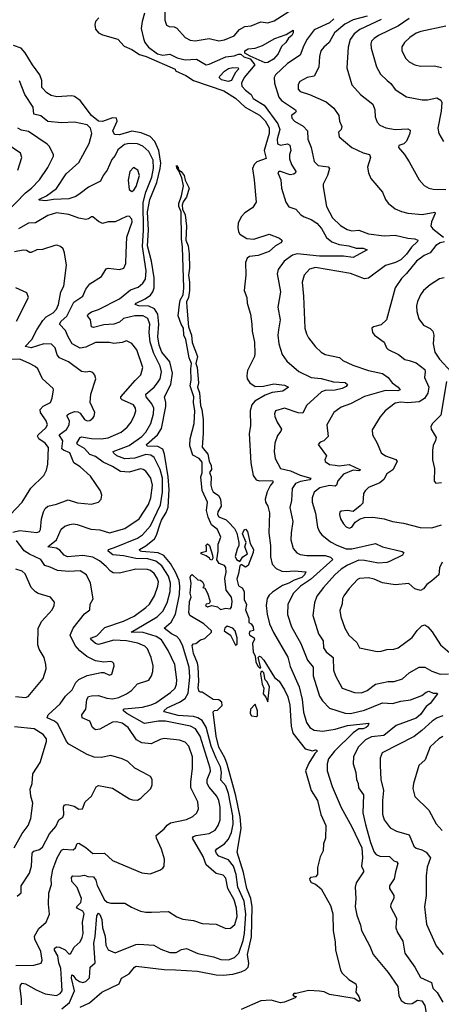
# Model space of a CAD drawing. Extents: x 1245515 to 1420776, y 606314 to 671314.
# Tile 48 of 256: x 1285013 to 1288024, y 635099 to 642128. Entities that reach past the tile are written whole.
import ezdxf

# ---------------------------------------------------------------- set-up
doc = ezdxf.new("R2010")
doc.units = 0

msp = doc.modelspace()

# ---------------------------------------------------------------- linework, layer by layer
at = {"layer": '0CON10XD'}
for points in [[(1286050, 642225), (1286049.4, 642125), (1286060.5, 642090.5), (1286080.9, 642080.9), (1286115, 642078.5), (1286135, 642068.2), (1286195, 642001.1), (1286231.4, 641981.4), (1286265, 641978), (1286366, 641994), (1286435, 641978.5), (1286475, 641983.8), (1286545, 642014.4), (1286582.2, 642057.8), (1286620.9, 642079.1), (1286665, 642085.5), (1286735, 642113.6), (1286785, 642106.4), (1286830.2, 642119.8), (1286935, 642187.5)], [(1285903.8, 642175), (1285887.3, 642115), (1285881.5, 642065), (1285896.2, 641995), (1285906.9, 641965), (1285933, 641933), (1285997.1, 641885), (1286035, 641874.7), (1286085, 641881.8), (1286137.1, 641857.1), (1286195, 641841.2), (1286275, 641846.5), (1286345, 641807.1), (1286365, 641810.2), (1286485, 641862.5), (1286545, 641871.4), (1286575, 641882.9), (1286591.3, 641881.3), (1286613.4, 641863.4)], [(1287495, 642153.9), (1287393.3, 642126.7), (1287335, 642095.7), (1287262.3, 642035), (1287237.4, 641992.6), (1287223.3, 641965), (1287185, 641932.7), (1287163.3, 641905), (1287153.4, 641865), (1287150.3, 641789.7), (1287115, 641726.2), (1287065, 641716.5), (1287013.8, 641686.2), (1287000.6, 641665), (1287001.3, 641631.3), (1287015.5, 641615.5), (1287083.7, 641593.7), (1287201.8, 641541.8), (1287257.3, 641497.3), (1287293.1, 641445), (1287296.9, 641405), (1287312.5, 641365), (1287308.8, 641345), (1287290, 641325), (1287295, 641293.3), (1287385, 641216.9), (1287465, 641177.5), (1287510, 641165), (1287517.5, 641145), (1287495.8, 641075), (1287504.3, 641034.3), (1287520.8, 640995), (1287605, 640896.2), (1287626, 640845), (1287645, 640818.8), (1287695, 640779.2), (1287740.7, 640759.3)], [(1285577.4, 642142.6), (1285553.5, 642115), (1285548.6, 642095), (1285555, 642060.8), (1285574.7, 642034.7), (1285605, 642020.6), (1285715, 641990.6), (1285759.1, 641939.1), (1285814.3, 641915), (1285869, 641879), (1285916.7, 641865), (1286122.5, 641775), (1286125, 641763.3), (1286200, 641730), (1286255, 641694.4), (1286470.7, 641620.7), (1286555, 641569.3), (1286622.3, 641505), (1286725, 641447.6), (1286765, 641407.3), (1286795.4, 641355.4), (1286795.5, 641315), (1286759.7, 641195), (1286773, 641137), (1286706.3, 641113.7), (1286687.5, 641095), (1286675.4, 641065), (1286688.4, 640985), (1286700.8, 640825), (1286675, 640786.2), (1286620.5, 640749.5), (1286595, 640721.5), (1286573.3, 640676.7), (1286570.3, 640645), (1286575.4, 640615), (1286586.2, 640596.2), (1286635, 640565.3), (1286685, 640560.4), (1286795, 640596.5), (1286868.5, 640568.5), (1286884.3, 640555), (1286885.8, 640545), (1286878.5, 640535), (1286838.9, 640515), (1286795, 640472.7), (1286715, 640444.7), (1286655, 640437.3), (1286636.7, 640425), (1286624.6, 640395), (1286628.9, 640305), (1286620.9, 640240.9), (1286615.5, 640195), (1286636.1, 640146.1), (1286638.2, 640105), (1286660.4, 640025), (1286671.8, 639955), (1286672.3, 639905), (1286689.2, 639825), (1286693.1, 639745), (1286690, 639725), (1286639.2, 639625), (1286634.2, 639585), (1286637.8, 639565), (1286656.9, 639535), (1286695, 639510.6), (1286755, 639511.2), (1286827.7, 639527.7), (1286905, 639519.2), (1286933.3, 639505), (1286893.2, 639476.8), (1286815, 639467.7), (1286765, 639448.3), (1286693.1, 639405), (1286670.7, 639379.3), (1286658.2, 639335), (1286660.2, 639229.8), (1286651.5, 639175), (1286664, 638965), (1286681.2, 638875), (1286702.4, 638842.4), (1286725, 638835.3), (1286805, 638839.4), (1286821.1, 638835), (1286820.8, 638825), (1286804.4, 638805.6), (1286781.3, 638758.7), (1286766, 638705), (1286768.8, 638685), (1286786, 638656), (1286797.1, 638607.1), (1286792.5, 638465), (1286804, 638375), (1286803.1, 638293.1), (1286815, 638240.8), (1286845, 638211.3), (1286885, 638191.9), (1286915, 638187.7), (1286973.3, 638193.3), (1287055.6, 638185.6), (1287047.7, 638165), (1287028.9, 638145), (1286972.9, 638127.1), (1286935, 638105.2), (1286890.8, 638089.2), (1286817.7, 638042.3), (1286795, 638021.1), (1286780.4, 637995), (1286773.3, 637945), (1286779.1, 637885), (1286798.1, 637815), (1286825, 637753.3), (1286927.1, 637577.1), (1286945, 637510.8), (1287008.6, 637365), (1287030.5, 637275), (1287040.3, 637185), (1287061.8, 637111.8), (1287085, 637075.6), (1287116.1, 637056.1), (1287175, 637048.1), (1287265, 637062.9), (1287355, 637089.2), (1287505.6, 637105.6), (1287499.4, 637085), (1287487.5, 637075), (1287465, 637066.7), (1287435, 637065.4), (1287393.4, 637036.6), (1287260, 636905), (1287218.6, 636851.4), (1287209.7, 636815), (1287208, 636765), (1287244.1, 636655), (1287307.6, 636505), (1287385, 636365.6), (1287456, 636215), (1287462, 636145), (1287454.6, 636085), (1287468.9, 636055), (1287467.7, 636045), (1287416.5, 635965), (1287408.5, 635935), (1287413.8, 635855), (1287408.2, 635795), (1287421.1, 635735), (1287447.5, 635665), (1287452.9, 635625), (1287513.8, 635513.8), (1287537.8, 635455), (1287645, 635325.5)], [(1287256, 642135), (1287224.6, 642105), (1287115.5, 642055), (1287065, 641990), (1287041.1, 641945), (1287015.6, 641875), (1286925, 641814.6), (1286839.5, 641735), (1286830.9, 641715), (1286831.6, 641675), (1286863.6, 641575), (1286881.9, 641551.9), (1286981.9, 641485), (1286987.1, 641475), (1286983.2, 641466.8), (1286954.4, 641445), (1286956.7, 641425), (1286974.8, 641404.8), (1287038.3, 641368.3), (1287067.3, 641335), (1287071.1, 641275), (1287095.5, 641215), (1287115.8, 641115), (1287145, 641086.9), (1287215, 641077.8), (1287225, 641066.7), (1287212, 641015), (1287181.1, 640955), (1287180, 640935), (1287203.6, 640795), (1287247.9, 640715), (1287305, 640658.5), (1287350.7, 640630.7), (1287385, 640622.1), (1287435, 640625.5), (1287505, 640600), (1287615, 640586.5), (1287695, 640590.6), (1287785, 640567.5), (1287835, 640564), (1287855.4, 640555.4), (1287854.5, 640545), (1287810.8, 640505), (1287775.3, 640455), (1287735, 640414.1), (1287696.9, 640395), (1287625, 640372.8), (1287505, 640283.3), (1287475, 640278.8), (1287375.8, 640315.8), (1287125, 640358.2), (1287082.9, 640347.1), (1287044.7, 640305.3), (1287030, 640255), (1287040.5, 640155), (1287049.4, 639925), (1287060, 639885), (1287075, 639856.2), (1287125, 639794), (1287165, 639754.3), (1287195, 639737.1), (1287295.8, 639715.8), (1287320, 639695), (1287390.9, 639660.9), (1287505, 639624.7), (1287605, 639602.7), (1287645.5, 639575), (1287671.8, 639535), (1287716, 639506), (1287730.6, 639485), (1287712.2, 639477.8), (1287625, 639481), (1287475, 639437.7), (1287375, 639385.3), (1287308, 639362), (1287255.7, 639325), (1287205.6, 639235), (1287216.8, 639153.2), (1287185, 639122.5), (1287157.7, 639112.3), (1287143.8, 639095), (1287203.3, 639015), (1287192.5, 638985), (1287195, 638973.8), (1287225, 638952.2), (1287265, 638947.9)], [(1287595, 642130.8), (1287442.6, 642057.4), (1287401.4, 642028.6), (1287372.3, 641987.7), (1287357.6, 641932.4), (1287350, 641785), (1287384.5, 641664.5), (1287446.7, 641595), (1287535, 641525.6), (1287548.2, 641485), (1287550.6, 641435), (1287565.7, 641395.7), (1287585, 641376), (1287627, 641357), (1287695, 641345.5), (1287785, 641350), (1287800.9, 641340.9), (1287800, 641315), (1287775, 641261.4), (1287756.8, 641243.2), (1287720.9, 641229.1), (1287717.1, 641215), (1287760.8, 641165), (1287794.4, 641114.4), (1287865, 640984.2), (1287900.8, 640945), (1287935, 640924.5), (1287965, 640917.8), (1288055.6, 640915.6)], [(1287793.4, 642136.6), (1287717.8, 642085), (1287575.6, 642015), (1287544.5, 641995), (1287526.5, 641975), (1287520, 641955), (1287521.8, 641925), (1287560.9, 641790.9), (1287588.8, 641738.8), (1287636.2, 641695), (1287662.9, 641672.9), (1287695, 641630.6), (1287775, 641577.3), (1287887, 641557), (1287925, 641556.9), (1287991.5, 641571.5), (1288020.8, 641555), (1288026.5, 641536.5), (1288022.1, 641475), (1287998.9, 641355), (1288005.5, 641315.5), (1288038.5, 641258.5)], [(1288055, 642083.3), (1287876.5, 642043.5), (1287845, 642031.3), (1287798.2, 642001.8), (1287760.6, 641965), (1287742.9, 641935), (1287742.9, 641905), (1287771.2, 641851.2), (1287795, 641828.1), (1287835, 641805.6), (1287875, 641795.6), (1287975, 641800), (1288025, 641786.9)], [(1286765, 641819.6), (1286658.7, 641868.7), (1286620.2, 641890.2), (1286621.1, 641905), (1286645, 641919.6), (1286695, 641925.3), (1286745.8, 641944.3), (1286835, 641993.1), (1286916.1, 642023.9), (1286965, 642052.5), (1286966.7, 642035), (1286957.5, 642015), (1286933.4, 641996.6), (1286914.6, 641965), (1286882.9, 641937.1), (1286858.1, 641885), (1286825, 641846.3), (1286785, 641821.9), (1286765, 641819.6)], [(1286007.1, 639955), (1285998.4, 640025), (1285975.3, 640065.3), (1285935, 640083.5), (1285864.6, 640084.6), (1285838.6, 640095), (1285845.7, 640105), (1285909.5, 640135), (1285947.6, 640162.4), (1285965, 640184.7), (1285973.8, 640215), (1285973.1, 640285), (1285953.9, 640405), (1285926.8, 640513.2), (1285933.4, 640625), (1285925, 640756.7), (1285942.1, 640845), (1285992.4, 640965), (1286017.3, 641065), (1286020.8, 641105), (1286007.8, 641195), (1285977.9, 641257.9), (1285944.1, 641295), (1285881.4, 641321.4), (1285815, 641333.2), (1285725, 641307.6), (1285689.2, 641309.3), (1285677.1, 641335), (1285709.4, 641405), (1285705, 641425.3), (1285676.8, 641426.8), (1285605, 641401.7), (1285575, 641404.3), (1285525.4, 641445), (1285445, 641552.5), (1285405, 641580.2), (1285385, 641585.3), (1285277.3, 641577.3), (1285238.3, 641588.3), (1285206, 641606), (1285170.9, 641645), (1285171.5, 641695), (1285156.2, 641735), (1285105.4, 641805), (1285052.9, 641892.9), (1285024.3, 641924.3), (1284968.6, 641945)], [(1286613.4, 641863.4), (1286658.8, 641848.8), (1286693.2, 641805), (1286615, 641716.9), (1286597.9, 641675), (1286599.5, 641655), (1286625, 641625.2), (1286665.6, 641595), (1286680.6, 641565), (1286759.2, 641519.2), (1286856.5, 641385), (1286870.8, 641345), (1286852.2, 641275), (1286855, 641241.4), (1286875, 641232.2), (1286925, 641243.1), (1286942.5, 641232.5), (1286948.1, 641195), (1286938.6, 641165), (1286938.9, 641135), (1286954.1, 641094.1), (1286984.4, 641045), (1286983.1, 641035), (1286970, 641025), (1286945, 641021.2), (1286875, 641045.3), (1286863.3, 641045), (1286855.8, 641035), (1286878.9, 640985), (1286882.9, 640925), (1286912.9, 640825), (1286935, 640792), (1286985, 640775.7), (1287020.6, 640735), (1287045, 640721.2), (1287095, 640701.4), (1287135.4, 640675), (1287168, 640638), (1287205, 640574.6), (1287242.8, 640542.8), (1287294.4, 640524.4), (1287363.6, 640513.6), (1287415, 640497.6), (1287465, 640496.5), (1287493.3, 640485), (1287395, 640429.6), (1287325, 640440.9), (1287155, 640440.7), (1286995, 640457.3), (1286961.6, 640448.4), (1286902.2, 640405), (1286859.4, 640345), (1286851.9, 640315), (1286875.4, 640185), (1286855.5, 640075), (1286873.1, 639985), (1286860.8, 639915), (1286857.5, 639875), (1286863.1, 639815), (1286887.4, 639737.4), (1286921.1, 639691.1), (1287006, 639616), (1287094.3, 639574.3), (1287165, 639566.3), (1287255, 639542.8), (1287338.2, 639538.2), (1287352.9, 639525), (1287345, 639510.6), (1287315, 639495.5), (1287265, 639483.4), (1287195, 639481.4), (1287168, 639472), (1287061.8, 639375), (1287035, 639319.6), (1287001.8, 639321.8), (1286905, 639354.2), (1286840, 639335), (1286832, 639315), (1286834.3, 639295), (1286850.8, 639255), (1286882, 639205), (1286878.7, 639191.3), (1286855, 639158.8), (1286834.5, 639105), (1286830.8, 639045), (1286838.5, 638995), (1286875.8, 638925), (1286946.4, 638906.4), (1287015, 638877.2), (1287092.2, 638855), (1287085, 638842.4), (1287019.2, 638830.8), (1286983, 638817), (1286958.3, 638781.7), (1286954.6, 638695.4), (1286941.2, 638645), (1286964.5, 638545), (1286950.5, 638465), (1286949.5, 638415), (1286965, 638352), (1286991.9, 638321.9), (1287015, 638309.6), (1287063, 638303), (1287195, 638303.2), (1287232, 638292), (1287248.2, 638275), (1287089.1, 638130.9), (1287019.3, 638085), (1286968.8, 638035), (1286928.5, 637955), (1286925, 637882.5), (1286953.1, 637795), (1287020.4, 637675), (1287067.9, 637555), (1287108.2, 637505), (1287109.2, 637445), (1287155, 637300), (1287174.7, 637264.7), (1287225, 637212.5), (1287337.1, 637177.1), (1287375, 637174.7), (1287475, 637199.8), (1287605, 637250.9), (1287675, 637245.3), (1287735, 637263.9), (1287805, 637273.8), (1287885, 637303.1), (1287915, 637327.6), (1287935, 637334), (1287965, 637320.8), (1287995, 637320), (1287997.5, 637315), (1287945, 637247.1), (1287914.8, 637225.2), (1287875, 637167.2), (1287845, 637141.4), (1287700.3, 637089.7), (1287612.9, 637017.1), (1287525, 637007.8), (1287482.4, 636987.6), (1287430.4, 636935), (1287397.8, 636865), (1287394.4, 636815), (1287414.5, 636755), (1287417.5, 636705), (1287429.5, 636675), (1287432.2, 636645), (1287467.9, 636595), (1287464.6, 636465.4), (1287481.6, 636381.6), (1287518.3, 636255), (1287544.4, 636184.4), (1287557.6, 636167.6), (1287585, 636157.5), (1287654.4, 636154.4), (1287685, 636124), (1287705.8, 636115), (1287714.2, 636105), (1287695.8, 636045.8), (1287686.9, 635995), (1287653.1, 635945), (1287654.4, 635925), (1287683.8, 635875), (1287683.8, 635855), (1287663.8, 635815), (1287661.2, 635795), (1287704, 635715), (1287700, 635645), (1287712.1, 635612.1), (1287748.8, 635548.8), (1287764.5, 635465), (1287833.6, 635363.6), (1287875, 635290), (1287954.3, 635255), (1287964.5, 635215), (1287993.4, 635183.4), (1288033.6, 635115)], [(1286502.8, 641687.2), (1286455, 641698.4), (1286437.1, 641715), (1286442.2, 641725), (1286475, 641759.8), (1286505, 641779), (1286535, 641786.6), (1286573.3, 641785), (1286576.2, 641775), (1286551.2, 641748.8), (1286525, 641694.4), (1286502.8, 641687.2)], [(1285025.3, 635095), (1285026.8, 635135), (1285016.8, 635215), (1285019.1, 635235), (1285030.9, 635249.1), (1285055, 635244.6), (1285131.3, 635201.3), (1285195, 635173.8), (1285275, 635162.2), (1285302.5, 635175), (1285316.2, 635195), (1285311.9, 635278.1), (1285307.4, 635355), (1285292.8, 635395), (1285286.2, 635445), (1285262.1, 635485), (1285262, 635498), (1285275, 635508.3), (1285298, 635508), (1285336.9, 635486.9), (1285365, 635460), (1285375, 635460), (1285402.2, 635507.8), (1285445.9, 635544.1), (1285460.3, 635575), (1285465.3, 635605), (1285462, 635685), (1285473.5, 635745), (1285462.8, 635762.8), (1285425, 635782.9), (1285419.5, 635795), (1285448.7, 635825), (1285455.3, 635855), (1285423, 635933), (1285386.4, 635975), (1285383.5, 636005), (1285393.1, 636016.9), (1285435, 636014.4), (1285475, 636020), (1285500.8, 636010.8), (1285539.1, 636009.1), (1285555.8, 635985.8), (1285566.5, 635946.5), (1285619.5, 635845), (1285637.4, 635827.4), (1285665, 635820.8), (1285765, 635821.4), (1285812, 635792), (1285875, 635764.3), (1285915, 635755.7), (1285955, 635755.6), (1286075, 635762), (1286135, 635724), (1286177.3, 635707.3), (1286255, 635696.5), (1286315, 635675.6), (1286415, 635671.5), (1286485, 635639.5), (1286517.4, 635642.6), (1286550.4, 635669.6), (1286565.2, 635725), (1286562.3, 635785), (1286544.8, 635845), (1286500.2, 635925), (1286485, 636000), (1286465, 636020.5), (1286415, 636032.7), (1286344.2, 636094.2), (1286322.5, 636155), (1286248.2, 636285), (1286254.2, 636295.8), (1286274, 636305), (1286365, 636317.5), (1286408.7, 636341.3), (1286429.6, 636375), (1286443.8, 636415), (1286444.7, 636505.3), (1286434.8, 636554.8), (1286421.3, 636585), (1286365, 636648.8), (1286350.8, 636675), (1286352.5, 636705), (1286375.7, 636764.3), (1286374.2, 636785), (1286302.6, 637012.6), (1286268.7, 637065), (1286232.5, 637085), (1286055, 637121.3), (1286005, 637119.8), (1285905, 637104.3), (1285778.2, 637175), (1285753.8, 637195), (1285754.5, 637205), (1285762, 637208), (1285889, 637221), (1285952.8, 637237.2), (1285985, 637252.3), (1286089.5, 637325), (1286122.2, 637355), (1286133.6, 637385), (1286135.5, 637415), (1286121.5, 637525), (1286073.9, 637625), (1286025, 637701.3), (1285988.2, 637725), (1285895, 637752.6), (1285810, 637755), (1285995.4, 637864.6), (1286035.9, 637905), (1286065.6, 637964.4), (1286087.2, 638045), (1286090.6, 638105), (1286074.8, 638155), (1286028.7, 638228.7), (1285985, 638263.7), (1285929.1, 638279.1), (1285842.5, 638282.5), (1285755, 638301.8), (1285677.2, 638307.2), (1285643.8, 638335), (1285648, 638345), (1285690.2, 638359.8), (1285853.8, 638426.2), (1285888.9, 638451.1), (1285946.6, 638515), (1286019.3, 638665), (1286032.6, 638755), (1286032.5, 638855), (1286015, 638918.2), (1285972.4, 639002.4), (1285948.9, 639018.9), (1285915, 639023.3), (1285835, 638998.6), (1285765, 638993.1), (1285706.8, 639015), (1285681.8, 639035), (1285680.6, 639045), (1285795, 639087.4), (1285885, 639153.1), (1285915, 639184.6), (1285950, 639245), (1285969.5, 639315), (1285970.6, 639355), (1285956.7, 639386.7), (1285915.9, 639435), (1285912.7, 639455), (1285973.2, 639505), (1285998, 639535), (1286015.9, 639565), (1286025.8, 639615), (1286017.2, 639655), (1285970.8, 639745), (1285943.7, 639825), (1285938, 639895), (1285941.9, 639955), (1285928.5, 639995), (1285895, 640014), (1285835, 640015.2), (1285755.5, 639995), (1285725, 639968.1), (1285685, 639954.2), (1285615, 639950.7), (1285541.2, 639931.2), (1285525.8, 639935.8), (1285519.2, 639985), (1285497.5, 640015), (1285501.4, 640025), (1285525, 640042.1), (1285575, 640058.7), (1285725, 640136.6), (1285805, 640200.9), (1285860.2, 640219.8), (1285892.2, 640247.8), (1285911.8, 640275), (1285915.2, 640334.8), (1285889.2, 640509.2), (1285896.9, 640625), (1285895.5, 640824.5), (1285913.9, 640896.1), (1285955.5, 641005), (1285968.4, 641068.4), (1285965.2, 641125), (1285935, 641188.2), (1285892.5, 641225), (1285855, 641241.2), (1285795, 641244.3), (1285762.5, 641237.5), (1285715, 641200.5), (1285695, 641158.9), (1285670.5, 641129.5), (1285637.8, 641055), (1285609.4, 641015), (1285590.6, 640975), (1285505, 640933.2), (1285445, 640887.1), (1285415, 640866.7), (1285365, 640850), (1285255, 640845.3), (1285196.4, 640836.4), (1285155, 640839.2), (1285150, 640845), (1285205, 640870.5), (1285277, 640923), (1285345, 641027.3), (1285435, 641108.5), (1285510, 641245), (1285528.4, 641315), (1285519.6, 641355), (1285495, 641377.5), (1285405, 641397.6), (1285311.4, 641391.4), (1285215, 641401.9), (1285163.1, 641443.1), (1285115, 641453.2), (1285108.9, 641505), (1285049.4, 641595), (1285011, 641691)], [(1284913.4, 640746.6), (1285055, 640893.1), (1285097.1, 640925), (1285154.4, 640985), (1285215, 641074.2), (1285255.6, 641155), (1285255.5, 641165.5), (1285224.6, 641224.6), (1285209.7, 641239.7), (1285075, 641330), (1285025, 641340.4), (1285000, 641355)], [(1285000.9, 641055), (1285029.5, 641145), (1285020, 641175), (1284915, 641248.1)], [(1285815, 640902), (1285829.1, 640910.9), (1285845, 640938), (1285869.7, 641015), (1285856.9, 641055), (1285825, 641074), (1285799.4, 641045), (1285788.3, 640981.7), (1285795.9, 640915.9), (1285815, 640902)], [(1286224, 637925), (1286226, 637975), (1286236.7, 638005), (1286231.4, 638035), (1286236.7, 638105), (1286230, 638145), (1286235, 638160), (1286245, 638167.5), (1286285, 638130), (1286305, 638127.5), (1286317.5, 638115), (1286327.5, 638095), (1286327.5, 638082.5), (1286320, 638075), (1286335, 638070), (1286353.3, 638035), (1286373.3, 637975), (1286365, 637960), (1286343.6, 637956.4), (1286340, 637945), (1286355, 637937.5), (1286385, 637946.7), (1286425, 637936.2), (1286446.4, 637916.4), (1286485, 637926), (1286515, 637921.2), (1286525, 637933.3), (1286531.5, 637975), (1286526.6, 638005), (1286488.6, 638055), (1286478, 638138), (1286488.1, 638185), (1286485, 638217.5), (1286475, 638231.1), (1286436.7, 638246.7), (1286421.7, 638271.7), (1286431.5, 638335), (1286430.5, 638385), (1286449, 638435), (1286425, 638489.2), (1286381.6, 638521.6), (1286357.8, 638577.8), (1286347.5, 638625), (1286355.2, 638685), (1286316.2, 638766.2), (1286307.4, 638865), (1286316.2, 638893.8), (1286315, 638969.6), (1286295, 638996.2), (1286248.6, 639018.6), (1286227.6, 639085), (1286231, 639135), (1286259.1, 639245), (1286263.8, 639335), (1286254.7, 639395), (1286256.1, 639436.1), (1286230, 639515), (1286237.7, 639555), (1286235.3, 639635), (1286240.5, 639675), (1286223.9, 639715), (1286200, 639845), (1286185.7, 639875), (1286183.4, 639925), (1286165.2, 639955), (1286145.3, 640015), (1286153.6, 640095), (1286160, 640125), (1286179.5, 640165), (1286184.4, 640215), (1286175.9, 640505), (1286168.5, 640565), (1286167.2, 640757.2), (1286149.7, 640795), (1286148.6, 640815), (1286169.1, 640870.9), (1286183.4, 640943.4), (1286169.9, 640999.9), (1286149.7, 641049.7), (1286135, 641070), (1286132, 641088), (1286145, 641072.5), (1286147.3, 641057.3), (1286166.2, 641045), (1286187.9, 641015), (1286193.6, 640983.6), (1286224.4, 640925), (1286205, 640861.4), (1286180.9, 640829.1), (1286173.9, 640803.9), (1286175.9, 640775), (1286194.1, 640735), (1286204, 640654), (1286200, 640555), (1286215.3, 640515), (1286223.1, 640456.9), (1286226.8, 640355), (1286218.2, 640305), (1286226.2, 640255), (1286225.4, 640194.6), (1286218.1, 640145), (1286205.3, 640114.7), (1286207.1, 640075), (1286217.9, 639935), (1286239.1, 639875), (1286244.3, 639824.3), (1286282.7, 639725), (1286270.2, 639675), (1286279.4, 639645), (1286288.8, 639535), (1286283.7, 639505), (1286296.6, 639465), (1286303.3, 639375), (1286313.6, 639345), (1286323, 639275), (1286323.7, 639175), (1286316.2, 639076.2), (1286356, 639026), (1286365, 638977.1), (1286381.2, 638945), (1286382.3, 638917.7), (1286368.6, 638895), (1286380.7, 638865), (1286378.1, 638805), (1286385, 638775.7), (1286395, 638757.5), (1286432.5, 638732.5), (1286447.5, 638705), (1286451.9, 638655), (1286427.8, 638615), (1286425.8, 638595), (1286435, 638578.9), (1286487.5, 638557.5), (1286505, 638540), (1286546.8, 638496.8), (1286562.7, 638462.7), (1286578.9, 638395), (1286578.6, 638375), (1286565, 638348.8), (1286552.3, 638295), (1286560.8, 638275), (1286585, 638260), (1286607, 638293), (1286640, 638315), (1286620, 638365), (1286630, 638395), (1286603, 638457), (1286615, 638487.5), (1286625, 638490), (1286640, 638475), (1286658.3, 638388.3), (1286683, 638347), (1286680, 638325), (1286645, 638232.5), (1286625, 638220), (1286595, 638240), (1286585, 638230), (1286576.4, 638173.6), (1286563.6, 638135), (1286575, 638086.2), (1286601.2, 638071.2), (1286615.6, 638045.6), (1286615, 637990), (1286632.3, 637952.3), (1286626.2, 637915), (1286650, 637855), (1286650, 637825), (1286665, 637816.2), (1286680, 637795), (1286682.5, 637767.5), (1286655, 637761.2), (1286651.5, 637745), (1286656, 637735), (1286686.7, 637715), (1286688.8, 637705), (1286674.5, 637675.5), (1286680.4, 637615), (1286693.6, 637583.6), (1286698.7, 637545), (1286713.9, 637513.9), (1286725, 637500.8), (1286735, 637500), (1286715.8, 637574.2), (1286725, 637584), (1286735, 637578.5), (1286756.2, 637555), (1286832.4, 637432.4), (1286865.8, 637405), (1286904.2, 637345), (1286926.7, 637295), (1286943.3, 637235), (1286950.9, 637085), (1286964.3, 637035), (1287052.7, 636922.7), (1287105, 636908.9), (1287125, 636915.5), (1287135, 636912.5), (1287136.5, 636905), (1287120.6, 636889.4), (1287078.9, 636821.1), (1287054, 636765), (1287094, 636625), (1287140, 636555), (1287164.2, 636454.2), (1287198.8, 636375), (1287196.2, 636285), (1287183.3, 636245), (1287180, 636195), (1287158.3, 636151.7), (1287138.8, 636075), (1287140, 636025), (1287125, 636010), (1287090, 636005), (1287082.9, 635995), (1287084.3, 635985), (1287095, 635968), (1287125.8, 635955.8), (1287165, 635923.3), (1287232.5, 635805), (1287248.1, 635745), (1287252.6, 635622.6), (1287265.9, 635545), (1287268.1, 635485), (1287302.9, 635345), (1287313.6, 635323.6), (1287363.3, 635275), (1287412.5, 635245), (1287417.5, 635225), (1287412.5, 635185), (1287435, 635153.8), (1287444, 635125), (1287435, 635120), (1287401.2, 635141.2), (1287225, 635168.8), (1287187.8, 635187.8), (1287155, 635192.9), (1287075, 635197.7), (1286986.4, 635176.4), (1286971.2, 635175), (1286964.3, 635165), (1286975, 635156.2), (1286990, 635155), (1286980, 635145), (1286904.2, 635114.2), (1286875, 635110.5), (1286809.5, 635129.5), (1286736.2, 635123.8), (1286595, 635061.4)], [(1284985, 635375.5), (1285115, 635379.2), (1285167, 635393), (1285174, 635415), (1285164.4, 635475), (1285120.8, 635565), (1285117.9, 635585), (1285150.4, 635639.6), (1285201.4, 635685), (1285225, 635742.5), (1285219.1, 635815), (1285221.8, 635895), (1285239.5, 635955), (1285238.2, 635995), (1285249.1, 636060.9), (1285265, 636100), (1285281.2, 636145), (1285310.8, 636199.2), (1285325, 636205.4), (1285395, 636201.5), (1285412.1, 636215), (1285423.4, 636246.6), (1285435, 636250.4), (1285485, 636218.9), (1285535, 636175.8), (1285617.8, 636177.8), (1285675, 636125.8), (1285885, 636037.8), (1285945, 636030.8), (1286014.2, 636055.8), (1286035, 636070), (1286043.8, 636085), (1286048, 636135), (1286026.4, 636206.4), (1285989.2, 636285), (1285986.7, 636305), (1286045, 636350.8), (1286065, 636378.6), (1286090, 636395), (1286205, 636419.1), (1286250, 636440), (1286276.9, 636465), (1286289.5, 636495), (1286285.7, 636544.3), (1286235, 636644), (1286234.6, 636685), (1286248.2, 636785), (1286247.8, 636865), (1286221.5, 636941.5), (1286195, 636971.5), (1286155, 636985.4), (1286045, 636996.2), (1286015, 636990.4), (1285950.8, 636959.2), (1285885, 636965.9), (1285846, 636986), (1285786.8, 637075), (1285745, 637106.3), (1285705, 637114.7), (1285675, 637112.4), (1285585, 637063.5), (1285555, 637059.2), (1285533.3, 637075), (1285515, 637121.2), (1285458.8, 637145), (1285456, 637165), (1285485.7, 637205), (1285492.9, 637275), (1285505, 637295.5), (1285525, 637302.1), (1285575, 637303.8), (1285634.3, 637284.3), (1285675, 637280.5), (1285720.5, 637289.5), (1285775.8, 637315.8), (1285811.7, 637338.3), (1285855, 637386.7), (1285935, 637414.2), (1285954.3, 637445), (1285963.3, 637475), (1285966.1, 637516.1), (1285951.5, 637575), (1285925, 637635.8), (1285905.8, 637655), (1285857.7, 637677.7), (1285775, 637694.2), (1285685, 637698.5), (1285575, 637668.7), (1285553.6, 637675), (1285519.1, 637705), (1285525.8, 637715), (1285565, 637728.5), (1285620.6, 637789.4), (1285755, 637833.5), (1285829.8, 637870.2), (1285915, 637931.1), (1285939.1, 637955), (1285975.8, 638015), (1286000.6, 638085), (1286003.6, 638115), (1285995, 638142.2), (1285972.2, 638175), (1285947.3, 638195), (1285925, 638202.3), (1285843.3, 638206.7), (1285725, 638177.5), (1285680.2, 638180.2), (1285660.9, 638190.9), (1285631.5, 638225), (1285582.9, 638265), (1285535, 638291.7), (1285465, 638304.1), (1285355, 638293.1), (1285330.8, 638305), (1285300.8, 638340.8), (1285275.9, 638355.9), (1285213.8, 638365), (1285274.9, 638415.1), (1285309.1, 638490.9), (1285335, 638512.5), (1285370, 638525), (1285395, 638529.2), (1285424.6, 638525.4), (1285520.1, 638490.1), (1285585, 638487.5), (1285654.6, 638465.4), (1285765, 638494.7), (1285865.8, 638564.2), (1285933.2, 638666.8), (1285950.7, 638715), (1285962.5, 638805), (1285950, 638855), (1285914.7, 638904.7), (1285895, 638917.7), (1285875, 638921.3), (1285795, 638896.9), (1285732.5, 638902.5), (1285675, 638939.6), (1285608.8, 638968.8), (1285555, 639008.8), (1285513.5, 639025), (1285476.9, 639066.9), (1285425.5, 639095), (1285422.1, 639105), (1285445, 639144.4), (1285455, 639150), (1285525, 639138.4), (1285595, 639136.6), (1285645, 639143.2), (1285737.5, 639182.5), (1285780.6, 639219.4), (1285809.1, 639255), (1285833.6, 639305), (1285842.2, 639335), (1285840.6, 639355), (1285825, 639378.6), (1285745.8, 639415), (1285734.4, 639425), (1285734.5, 639435), (1285837.7, 639552.3), (1285878.2, 639591.8), (1285891.8, 639645), (1285850.7, 639770.7), (1285815, 639815.8), (1285775, 639835.5), (1285745, 639823.3), (1285685.6, 639815.6), (1285655, 639822.9), (1285555, 639822.8), (1285485, 639790), (1285445, 639784.1), (1285388.8, 639815), (1285358.4, 639865), (1285340.6, 639910.6), (1285298.2, 639955), (1285309.8, 639975), (1285349.2, 640010.8), (1285399.4, 640110.6), (1285464.5, 640155), (1285485.9, 640204.1), (1285515, 640242.9), (1285596.2, 640295), (1285630.6, 640349.4), (1285645, 640354), (1285725, 640344.4), (1285755.7, 640355), (1285772.1, 640387.9), (1285773.6, 640465), (1285777.8, 640575), (1285816.7, 640685), (1285814, 640705), (1285795, 640726), (1285775, 640723.8), (1285695, 640686), (1285645, 640684.2), (1285605, 640674), (1285575, 640687.5), (1285535, 640720), (1285525, 640721.2), (1285504.4, 640705.6), (1285485, 640702.2), (1285435, 640712.1), (1285365, 640738.2), (1285275, 640750.5), (1285215, 640730.6), (1285125, 640678.1), (1285075, 640676.5), (1285004.8, 640635.2)], [(1287740.7, 640759.3), (1287785, 640748.1), (1287886.9, 640736.9), (1287976.7, 640755), (1287981.1, 640745), (1287952.7, 640685), (1287949.5, 640655), (1287963.9, 640635), (1288038.8, 640575)], [(1288047.1, 640542.9), (1288015, 640535.3), (1287983.8, 640516.2), (1287945.3, 640464.7), (1287902.5, 640445), (1287846.5, 640405), (1287775, 640315.6), (1287739.5, 640280.5), (1287694.6, 640215), (1287632.9, 639985), (1287595, 639949.2), (1287540, 639935), (1287527.5, 639925), (1287533.3, 639895), (1287547.5, 639875), (1287616.7, 639825), (1287633.3, 639785), (1287643.3, 639775), (1287719.3, 639739.3), (1287763.2, 639703.2), (1287795, 639694.6), (1287845, 639677.7), (1287905, 639630.8), (1287908.8, 639615), (1287903.8, 639575), (1287935.2, 639505), (1287928.4, 639461.6), (1287903.8, 639425), (1287865, 639400.7), (1287783.9, 639393.9), (1287735, 639397.5), (1287695, 639390.5), (1287623.9, 639336.1), (1287586.2, 639293.8), (1287530.5, 639199.5), (1287532.9, 639165), (1287566, 639106), (1287594, 639035), (1287626.2, 639015), (1287699.1, 638989.1), (1287708.8, 638975), (1287676.7, 638915), (1287634.2, 638885.8), (1287614.3, 638845), (1287585, 638822.5), (1287505, 638789.4), (1287479.2, 638765), (1287469.2, 638745), (1287462.3, 638677.7), (1287445, 638656.7), (1287395, 638616.2), (1287355, 638624.3), (1287309.7, 638620.3), (1287298.6, 638611.4), (1287295.7, 638595), (1287304.6, 638564.6), (1287325, 638529.2), (1287345, 638508.6), (1287365, 638498.1), (1287384, 638505), (1287407.9, 638542.1), (1287444.1, 638565.9), (1287475, 638574), (1287535, 638577.5), (1287615, 638564.3), (1287675, 638545.8), (1287755, 638534.2), (1287873.6, 638503.6), (1287955, 638500.3), (1288025, 638521.5)], [(1284965, 638470.7), (1285015, 638480.6), (1285135, 638467.3), (1285155, 638474.4), (1285161.2, 638488.8), (1285169.2, 638565), (1285183.8, 638615), (1285195, 638639.4), (1285215, 638655.5), (1285275, 638669.1), (1285359.3, 638700.7), (1285425, 638680), (1285525, 638669.5), (1285575, 638684.2), (1285594.3, 638705.7), (1285600, 638735), (1285591.1, 638765), (1285519.2, 638869.2), (1285446, 638935), (1285399.5, 638965), (1285370.4, 639035), (1285325, 639054), (1285315, 639064.3), (1285321.6, 639121.6), (1285294.5, 639165), (1285347, 639203), (1285366.7, 639235), (1285369.3, 639265), (1285352.1, 639295), (1285352.5, 639305), (1285364.3, 639315), (1285405, 639330), (1285428.4, 639328.4), (1285445, 639318.1), (1285476.9, 639275), (1285495, 639263.5), (1285515, 639266.9), (1285535, 639282.5), (1285545, 639296.7), (1285549.5, 639325), (1285517.3, 639395), (1285520.5, 639455), (1285555.8, 639565), (1285550.3, 639590.3), (1285535, 639610), (1285515, 639616.7), (1285485, 639611.9), (1285455, 639617.5), (1285360.8, 639685), (1285296.9, 639715), (1285281.5, 639735), (1285265.5, 639785), (1285241.3, 639811.3), (1285185, 639813.9), (1285095, 639785.8), (1285052, 639795), (1285098.7, 639845), (1285134.7, 639915), (1285178.2, 639981.8), (1285202.8, 640007.2), (1285252.7, 640035), (1285275, 640061.5), (1285289.2, 640095), (1285306.8, 640185), (1285328.5, 640225), (1285347.8, 640375), (1285333.3, 640465), (1285323.6, 640493.6), (1285305, 640509.2), (1285277.7, 640517.7), (1285264.4, 640515.6), (1285175, 640488.1), (1285135, 640484.4), (1285095, 640467.5), (1285085, 640466.9), (1285061.1, 640481.1), (1285037.6, 640482.4), (1284975, 640470.4)], [(1288045, 640284.3), (1288012, 640278), (1287943.4, 640236.6), (1287896, 640195), (1287874.3, 640165), (1287853.6, 640116.4), (1287847.1, 640085), (1287850, 640045), (1287863.4, 639993.4), (1287897.6, 639947.6), (1287945, 639924.4), (1287964.4, 639905), (1287969.3, 639875), (1287965.5, 639815), (1287977.3, 639755), (1288010.3, 639705), (1288094.5, 639615)], [(1284991.1, 639975), (1285076, 640145), (1285065, 640178), (1284985, 640212.9)], [(1285315, 635065.9), (1285369, 635111), (1285404.8, 635195), (1285384.2, 635285.8), (1285385, 635310), (1285395, 635305.6), (1285411, 635281), (1285440.7, 635260.7), (1285465, 635255.7), (1285485, 635262), (1285511.7, 635288.3), (1285517.1, 635362.9), (1285552.9, 635395), (1285543.3, 635535), (1285552.7, 635582.7), (1285565, 635730), (1285575, 635748.9), (1285585, 635740), (1285599.2, 635705), (1285604.4, 635645), (1285622.5, 635585), (1285627.9, 635522.1), (1285645, 635488.2), (1285695, 635467.5), (1285843, 635527), (1285865, 635529.2), (1285970, 635520), (1286021.9, 635491.9), (1286085, 635468.2), (1286131.4, 635468.6), (1286168.7, 635491.3), (1286205, 635496.8), (1286285, 635460.8), (1286397.6, 635437.6), (1286448.7, 635418.7), (1286505, 635417.1), (1286546.4, 635433.6), (1286578.8, 635465), (1286608.7, 635555), (1286619.4, 635605), (1286627.7, 635745), (1286616.7, 635835), (1286571.2, 635935), (1286560, 636025), (1286539.3, 636085), (1286505, 636130), (1286435, 636156.4), (1286418.1, 636175), (1286410.3, 636195), (1286420, 636210), (1286475, 636243.7), (1286503.2, 636276.8), (1286526.5, 636325), (1286537.4, 636385), (1286534.8, 636445), (1286505, 636604.5), (1286485, 636658.6), (1286448.5, 636698.5), (1286454.9, 636755), (1286447.2, 636795), (1286414.9, 636855), (1286381.4, 636941.4), (1286345, 637078.2), (1286315, 637124), (1286284, 637144), (1286255, 637153.7), (1286145, 637161.7), (1286047.4, 637187.4), (1286042.9, 637195), (1286065, 637216.3), (1286155, 637255.2), (1286195, 637281.4), (1286215, 637321.1), (1286228.6, 637435), (1286222.6, 637505), (1286175, 637662.7), (1286155, 637702.7), (1286135, 637723.8), (1286096.2, 637745), (1286045.6, 637785), (1286095, 637828.2), (1286125.6, 637884.4), (1286153.7, 638025), (1286157.8, 638085), (1286152.6, 638125), (1286126, 638185), (1286089.6, 638245), (1286042.2, 638302.2), (1286002.7, 638322.7), (1285885, 638332), (1285872.5, 638335), (1285868.2, 638345), (1285915, 638372.9), (1285976.8, 638423.2), (1285991, 638449), (1286013.1, 638523.1), (1286024.6, 638555), (1286059.3, 638610.7), (1286072.2, 638647.8), (1286080.5, 638775), (1286074.5, 638865), (1286047.3, 639027.3), (1286035, 639062.1), (1286000.4, 639080.4), (1285923.4, 639083.4), (1285919.7, 639095), (1285998.3, 639165), (1286025, 639209.5), (1286057.3, 639367.3), (1286057.6, 639395), (1286047.7, 639435), (1286093, 639525), (1286103.2, 639605), (1286084.1, 639685), (1286028.4, 639755), (1286009, 639805), (1286000.6, 639865), (1286007.1, 639955)], [(1284945, 638593.1), (1285030.6, 638685), (1285091.9, 638785), (1285186, 638874), (1285205, 638912.5), (1285213.3, 638955), (1285219.5, 639075), (1285194.5, 639105), (1285150, 639135), (1285140.4, 639155), (1285145, 639165.4), (1285200, 639215), (1285210.9, 639235), (1285202.9, 639265), (1285161.5, 639325), (1285160, 639345), (1285181.5, 639368.5), (1285232.9, 639395), (1285245, 639427.5), (1285253.8, 639485), (1285251.2, 639495), (1285175.5, 639565), (1285143.1, 639635), (1285123.4, 639653.4), (1285084.1, 639674.1), (1285013.3, 639705), (1284865, 639701.3)], [(1288061.1, 639545), (1288020, 639305), (1287961.2, 639245), (1287950, 639225), (1287952.5, 639205), (1287986.2, 639145), (1287983.3, 639125), (1287965, 639087.5), (1287960, 639055), (1287960, 638985), (1287975.6, 638925), (1287973, 638833), (1287985, 638820), (1288025, 638823.3)], [(1287265, 638947.9), (1287295, 638944), (1287365, 638952), (1287446.8, 638915), (1287435, 638906.7), (1287395, 638912.2), (1287325, 638883.5), (1287285.3, 638835), (1287274.6, 638805.4), (1287265, 638798.8), (1287225, 638801.8), (1287155.4, 638785.4), (1287116.5, 638755), (1287101.5, 638715), (1287101.5, 638685), (1287125.3, 638605.3), (1287140.4, 638505), (1287153.1, 638473.1), (1287170, 638450), (1287231.7, 638401.7), (1287277, 638377), (1287345, 638351), (1287385, 638351.1), (1287555, 638389.1), (1287605, 638365.6), (1287745, 638331.4), (1287755.7, 638325), (1287746, 638305), (1287655, 638259.2), (1287635, 638252.5), (1287575, 638249.1), (1287475, 638268.3), (1287435, 638269), (1287355, 638233.9), (1287309.1, 638205), (1287262.9, 638165), (1287181.8, 638075), (1287135, 638012.9), (1287118.5, 637965), (1287107.3, 637875), (1287147.8, 637745), (1287179.5, 637695), (1287182.5, 637645), (1287200.6, 637615), (1287250.5, 637575), (1287254.7, 637484.7), (1287267.9, 637445), (1287315.8, 637355), (1287405, 637325.4), (1287455, 637321.5), (1287495, 637339.1), (1287555, 637385.3), (1287643.9, 637403.9), (1287686.2, 637403.8), (1287747.4, 637422.6), (1287795.3, 637464.7), (1287865, 637505.6), (1287905.8, 637505.8), (1287955, 637478.5), (1288015, 637456.2), (1288075, 637458)], [(1284995, 635870.8), (1285024, 635895), (1285023.3, 635945), (1285083.8, 636035), (1285098.2, 636085), (1285101.2, 636178.8), (1285115, 636191.1), (1285155.2, 636204.8), (1285175, 636221.5), (1285225.2, 636314.8), (1285270.9, 636369.1), (1285293.3, 636415), (1285320.6, 636435), (1285327.3, 636455), (1285324.7, 636505.3), (1285330.3, 636519.7), (1285344.6, 636525.4), (1285363.1, 636523.1), (1285402.8, 636512.8), (1285435, 636492.9), (1285462.5, 636495), (1285480, 636545), (1285525.5, 636584.5), (1285559.3, 636650.7), (1285575, 636660), (1285675, 636642), (1285796.4, 636566.4), (1285817.9, 636557.9), (1285855, 636557.1), (1285879.3, 636570.7), (1285949.5, 636640.5), (1285960, 636665), (1285958.8, 636705), (1285946.7, 636725), (1285895, 636753.3), (1285834.6, 636784.6), (1285785, 636832.2), (1285745, 636851.8), (1285665, 636875.5), (1285595, 636861.9), (1285545, 636864.2), (1285495, 636883.1), (1285365, 636955.4), (1285348.1, 636975), (1285285, 637100.4), (1285261, 637121), (1285209.2, 637145), (1285215.8, 637165), (1285301.4, 637245), (1285340.4, 637299.6), (1285388.9, 637345), (1285413.9, 637396.1), (1285435, 637416.9), (1285495, 637445.6), (1285595, 637468.6), (1285615, 637467.1), (1285655, 637449.2), (1285671.2, 637455), (1285688.8, 637515), (1285685, 637532.5), (1285675, 637541.2), (1285665, 637545.8), (1285615, 637542), (1285555, 637550.8), (1285491.7, 637581.7), (1285442, 637622), (1285409.9, 637659.9), (1285373.3, 637735), (1285394.4, 637785), (1285475, 637887.5), (1285513.3, 637915), (1285516.2, 637955), (1285537.3, 637992.7), (1285517.8, 638105), (1285489.4, 638165), (1285445, 638193.3), (1285365, 638188.5), (1285282.5, 638195), (1285230.7, 638220.7), (1285191.8, 638231.8), (1285163.5, 638275), (1285082.3, 638312.3), (1285045, 638337.1), (1284990.2, 638410.2)], [(1286385, 638270), (1286373.6, 638273.6), (1286367.5, 638285), (1286345, 638300), (1286310, 638315), (1286310, 638325), (1286346.1, 638333.9), (1286347.5, 638365), (1286342.5, 638375), (1286355, 638386.7), (1286367.5, 638375), (1286389.2, 638305), (1286392.5, 638285), (1286385, 638270)], [(1288030, 638255), (1288010, 638215), (1288006.1, 638163.9), (1287955, 638121.8), (1287919.4, 638095), (1287897.5, 638065), (1287875, 638053.1), (1287835, 638064.4), (1287792.7, 638102.7), (1287695, 638094.5), (1287605, 638108.2), (1287545, 638133.6), (1287505, 638143.5), (1287440.7, 638139.3), (1287425, 638130.8), (1287365, 638068.1), (1287328.2, 638015), (1287318.5, 637995), (1287315, 637957.5), (1287299.5, 637910.5), (1287305.4, 637865), (1287335.5, 637785), (1287364.4, 637735), (1287421.7, 637681.7), (1287440, 637645), (1287565, 637618), (1287595, 637620), (1287635, 637632.9), (1287685, 637634.4), (1287715, 637644.4), (1287815, 637716.7), (1287852.3, 637767.7), (1287885, 637800.6), (1287905, 637808.1), (1287927.1, 637795), (1287958.3, 637758.3), (1288018.6, 637665), (1288085, 637608.6)], [(1284982.6, 637297.4), (1285055, 637290.5), (1285073.6, 637296.4), (1285180.8, 637425), (1285201.9, 637495), (1285200.6, 637525), (1285186.9, 637575), (1285151.1, 637635), (1285141.9, 637665), (1285145.6, 637784.4), (1285171.1, 637835), (1285244.3, 637915), (1285258.6, 637945), (1285260.7, 637970.7), (1285233.3, 638005), (1285145, 638031.1), (1285125, 638042.9), (1285095.3, 638075.3), (1285052.6, 638172.6), (1285030.6, 638190.6), (1284985, 638206.7)], [(1285445, 635079.5), (1285510.5, 635109.5), (1285598.8, 635185), (1285724, 635246), (1285740, 635285), (1285794.1, 635315.9), (1285832.9, 635365), (1285845, 635371.4), (1286045, 635348.2), (1286125, 635345.2), (1286282.5, 635335), (1286415, 635309.3), (1286465, 635306.8), (1286534.8, 635315.2), (1286595, 635330.2), (1286625.9, 635344.1), (1286644.8, 635365.2), (1286649.1, 635390.9), (1286640.4, 635455), (1286668.4, 635581.6), (1286674.2, 635795), (1286664.1, 635854.1), (1286634.1, 635925), (1286610.7, 636040.7), (1286565.5, 636185), (1286595.6, 636355), (1286586.9, 636436.9), (1286556.9, 636586.9), (1286493.9, 636813.9), (1286477.9, 636857.9), (1286435, 636935.7), (1286415, 637013.3), (1286393.6, 637186.4), (1286405, 637197.5), (1286425, 637200), (1286458.3, 637231.7), (1286457.5, 637255), (1286435, 637272.5), (1286395, 637276.2), (1286315, 637326.7), (1286305, 637326.7), (1286295, 637333.3), (1286288.1, 637355), (1286292.9, 637405), (1286287.3, 637507.3), (1286282.5, 637535), (1286255, 637602.5), (1286245, 637660), (1286255, 637672.5), (1286270, 637675), (1286305, 637700), (1286335, 637710), (1286382.5, 637755), (1286382.5, 637765), (1286327.5, 637815), (1286227.5, 637875), (1286221.2, 637895), (1286224, 637925)], [(1286555, 637663.8), (1286565, 637670), (1286565.6, 637715), (1286551.4, 637765), (1286535, 637784), (1286495, 637797.5), (1286477.5, 637785), (1286472.5, 637765), (1286517.5, 637735), (1286555, 637663.8)], [(1286785, 637257.5), (1286795.9, 637365.9), (1286780.8, 637400.8), (1286766.4, 637416.4), (1286756.2, 637465), (1286745, 637477.5), (1286735, 637473.3), (1286732.5, 637455), (1286743.6, 637385), (1286755.6, 637355), (1286752.8, 637315), (1286771.6, 637291.6), (1286785, 637257.5)], [(1286705, 637153.3), (1286711.7, 637158.3), (1286712.1, 637195), (1286695, 637242.5), (1286662, 637205), (1286658, 637175), (1286668.3, 637158.3), (1286705, 637153.3)], [(1288035, 637158.7), (1287995, 637143.2), (1287959.2, 637120.8), (1287885, 637053.9), (1287829.6, 637010.4), (1287602, 636895), (1287587.1, 636855), (1287587.3, 636805), (1287593.1, 636705), (1287611.8, 636625), (1287602.7, 636555), (1287603.6, 636456.4), (1287615.6, 636415), (1287657.9, 636357.9), (1287705, 636334.4), (1287795, 636309.2), (1287827.6, 636227.6), (1287844.7, 636214.7), (1287885, 636202.5), (1287915, 636185.6), (1287946.7, 636145), (1287922.4, 636077.6), (1287915.6, 636015.6), (1287916.7, 635875), (1287903.6, 635795), (1287918.1, 635671.9), (1287986.2, 635516.2), (1288037.9, 635455)], [(1284974, 636215), (1285030.6, 636319.4), (1285074.4, 636375), (1285093.5, 636425), (1285107.1, 636535), (1285092.9, 636585), (1285088.6, 636635), (1285102.9, 636675), (1285106.2, 636745), (1285160, 636825), (1285205.6, 636974.4), (1285205.6, 636995), (1285180, 637025), (1285116.7, 637065), (1284975, 637079.2)], [(1288035, 637010.8), (1288006.8, 636993.2), (1287945, 636936.7), (1287907.8, 636845), (1287862.9, 636805), (1287824.2, 636675), (1287819.7, 636640.3), (1287835, 636583.3), (1287935, 636486), (1287988.3, 636388.3), (1288030.2, 636340.2)], [(1287645, 635325.5), (1287713.3, 635225), (1287721.7, 635161.7), (1287736.5, 635125), (1287765, 635107.9), (1287795, 635102.7), (1287815, 635105.5), (1287855, 635129.6), (1287885, 635122.7), (1287905, 635091.2), (1287924.2, 634984.3), (1287936.5, 634955), (1288005, 634882.9), (1288095, 634822.7)]]:
    msp.add_lwpolyline(points, dxfattribs=at)

doc.saveas('drawing.dxf')
